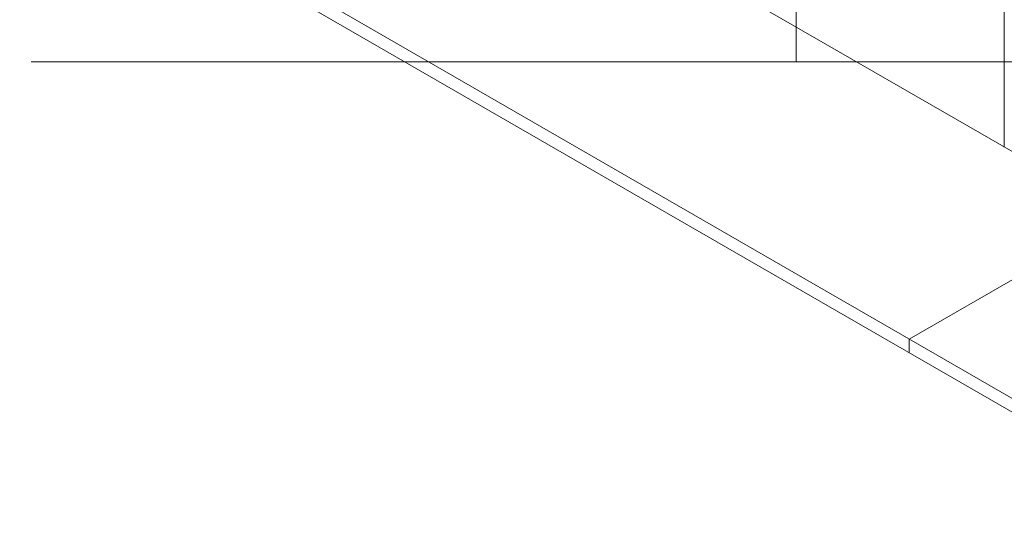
# Model space of a CAD drawing. Header units: millimetres. Extents: x -15136 to 144, y 4033 to 14099.
# Tile 2 of 11: x -13409 to -10480, y 4486 to 5968. Entities that reach past the tile are written whole.
import ezdxf

# ---------------------------------------------------------------- set-up
doc = ezdxf.new("R2010")
doc.units = ezdxf.units.MM
for name, color, linetype, lineweight in [('A-FLOR', 7, 'Continuous', 5), ('G-ANNO-TEXT', 7, 'Continuous', 9), ('I-WALL', 7, 'Continuous', 5)]:
    doc.layers.add(name, color=color, linetype=linetype, lineweight=lineweight)

msp = doc.modelspace()

# ---------------------------------------------------------------- linework, layer by layer
at = {"layer": 'A-FLOR'}
for p, q in [((-10126.8, 5384.2), (-13139.1, 7123.4)), ((-13775.5, 6755.9), (-9914.7, 4526.9)), ((-9914.7, 4486.1), (-13775.5, 6715.1)), ((-9299.5, 5861.9), (-10763.2, 5016.8)), ((-10763.2, 5016.8), (-10763.2, 4976))]:
    msp.add_line(p, q, dxfattribs=at)
at = {"layer": 'G-ANNO-TEXT'}
for p, q in [((-11099.1, 6169.8), (-11099.1, 5842.5)), ((-13233.2, 5842.5), (-13375.3, 5842.5)), ((-10417, 5842.5), (-13233.2, 5842.5)), ((-11099.1, 5842.5), (-13233.2, 5842.5))]:
    msp.add_line(p, q, dxfattribs=at)
at = {"layer": 'I-WALL'}
msp.add_line((-10480.4, 5588.4), (-10480.4, 7801.1), dxfattribs=at)

doc.saveas('drawing.dxf')
